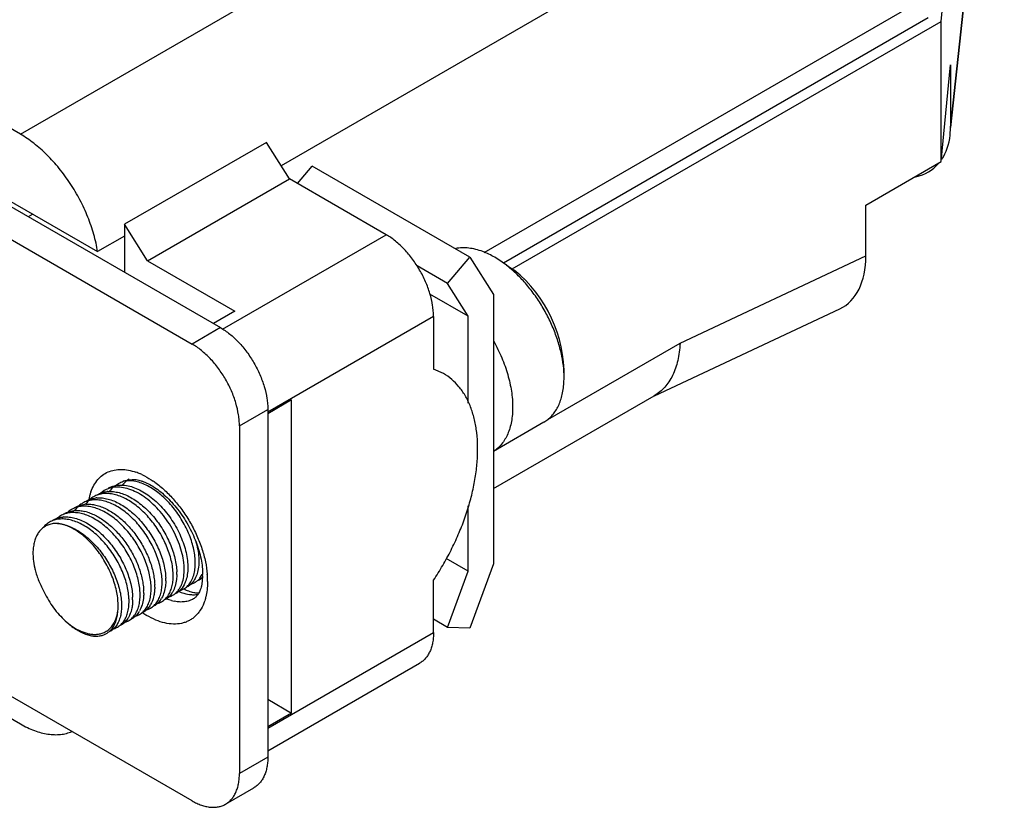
# Model space of a CAD drawing. Header units: inches. Extents: x 0 to 22, y 0 to 17.
# Tile 22 of 23: x 18.286 to 19.155, y 12.664 to 13.36. Entities that reach past the tile are written whole.
import ezdxf

# ---------------------------------------------------------------- set-up
doc = ezdxf.new("R2010")
doc.units = ezdxf.units.IN
doc.header["$LTSCALE"] = 1.21
doc.header["$MEASUREMENT"] = 0
doc.layers.get('0').update_dxf_attribs({"linetype": 'CONTINUOUS'})

msp = doc.modelspace()

# ---------------------------------------------------------------- linework, layer by layer
at = {"color": 7, "linetype": 'CONTINUOUS'}
for p, q in [((19.09904, 13.35824), (19.15472, 13.9369)), ((19.10727, 13.26449), (19.15472, 13.70918)), ((19.10764, 13.26445), (19.15438, 13.70253)), ((18.86843, 13.43402), (18.51633, 13.23073)), ((18.28615, 13.25855), (18.56871, 13.4217)), ((18.69552, 13.15418), (19.09904, 13.38717)), ((19.0875, 13.36122), (18.71259, 13.14475)), ((18.72033, 13.13957), (19.09904, 13.35824)), ((19.09904, 13.23448), (19.09904, 13.35824)), ((19.09904, 13.23448), (19.10727, 13.32)), ((19.10727, 13.32), (19.10727, 13.26449)), ((18.28615, 13.25855), (18.23743, 13.28668)), ((19.10694, 13.2577), (19.10727, 13.26449)), ((18.50329, 13.2514), (18.37802, 13.17907)), ((18.52362, 13.21918), (18.50329, 13.2514)), ((18.14097, 13.24465), (18.43773, 13.07331)), ((18.19006, 13.24525), (18.46279, 13.08778)), ((18.20021, 13.24389), (18.35434, 13.15489)), ((18.5308, 13.21503), (18.54375, 13.23049)), ((18.68295, 13.15012), (18.54375, 13.23049)), ((19.03245, 13.19604), (19.09904, 13.23448)), ((18.39834, 13.14685), (18.52362, 13.21918)), ((18.60908, 13.16983), (18.52362, 13.21918)), ((19.03245, 13.15109), (19.03245, 13.19604)), ((18.29701, 13.188), (18.29311, 13.18575)), ((18.39834, 13.14685), (18.37802, 13.17907)), ((18.37802, 13.17907), (18.37802, 13.13672)), ((18.37802, 13.16856), (18.35434, 13.15489)), ((18.46466, 13.08645), (18.60908, 13.16983)), ((18.86843, 13.07401), (19.03245, 13.15109)), ((18.39834, 13.14685), (18.47545, 13.10232)), ((18.66329, 13.12667), (18.63628, 13.14227)), ((18.66329, 13.12667), (18.68295, 13.15012)), ((18.68295, 13.15012), (18.70373, 13.11712)), ((18.71527, 13.14285), (18.72208, 13.13844)), ((18.68146, 13.09783), (18.66329, 13.12667)), ((18.68146, 13.09783), (18.64759, 13.11739)), ((18.70373, 13.11712), (18.70373, 12.87925)), ((18.47545, 13.10232), (18.45652, 13.09139)), ((18.84583, 13.02753), (19.00948, 13.10443)), ((18.65084, 13.09751), (18.50455, 13.01304)), ((18.65084, 13.09751), (18.65084, 13.05122)), ((18.68146, 13.0211), (18.68146, 13.09783)), ((18.46279, 13.08778), (18.43773, 13.07331)), ((18.7517, 13.00661), (18.86843, 13.07401)), ((18.65131, 13.05204), (18.65084, 13.05231)), ((18.65965, 13.04722), (18.65084, 13.05122)), ((18.76608, 13.04383), (18.76574, 13.0514)), ((18.76593, 13.03894), (18.76608, 13.04383)), ((18.52556, 13.02389), (18.50455, 13.01175)), ((18.52556, 12.74745), (18.52556, 13.02389)), ((18.70373, 12.94563), (18.84577, 13.02764)), ((18.47949, 13.00098), (18.50455, 13.01545)), ((18.50455, 13.01545), (18.50455, 12.70847)), ((18.74814, 13.00418), (18.70373, 12.97854)), ((18.47949, 13.00098), (18.47949, 12.694)), ((18.37701, 12.95215), (18.38144, 12.95334)), ((18.38144, 12.95335), (18.38467, 12.9538)), ((18.38798, 12.95185), (18.38444, 12.95241)), ((18.68146, 12.87282), (18.68146, 12.93027)), ((18.68146, 12.87282), (18.66213, 12.88398)), ((18.66329, 12.823), (18.68146, 12.87282)), ((18.70373, 12.87925), (18.68295, 12.82225)), ((18.44465, 12.86657), (18.44675, 12.86967)), ((18.44704, 12.86845), (18.4467, 12.86376)), ((18.65084, 12.81849), (18.65084, 12.86478)), ((18.42885, 12.8578), (18.42648, 12.85522)), ((18.43064, 12.86064), (18.42885, 12.8578)), ((18.43173, 12.86302), (18.43064, 12.86064)), ((18.4467, 12.86376), (18.44594, 12.85954)), ((18.41953, 12.8467), (18.41553, 12.84806)), ((18.45071, 12.85444), (18.44987, 12.85014)), ((18.43773, 12.6699), (18.15822, 12.83128)), ((18.66329, 12.823), (18.65084, 12.83019)), ((18.3258, 12.82887), (18.33049, 12.82505)), ((18.68295, 12.82225), (18.66329, 12.823)), ((18.50455, 12.73403), (18.65084, 12.81849)), ((18.50455, 12.71406), (18.63861, 12.79146)), ((18.23743, 12.76594), (18.28615, 12.73781)), ((18.50455, 12.75958), (18.52556, 12.74745)), ((18.52556, 12.74745), (18.50455, 12.73531)), ((18.50455, 12.70847), (18.47949, 12.694)), ((18.46726, 12.66697), (18.49232, 12.68144))]:
    msp.add_line(p, q, dxfattribs=at)
for centre, radius, start, end in [((18.64749, 13.05583), 0.1103, 48.02281, 52.08245), ((18.64805, 13.0464), 0.11811, 358.73653, 51.18993), ((18.82844, 13.05544), 0.03274, 296.6357, 298.74848), ((18.37085, 12.91033), 0.05272, 68.54717, 70.80618), ((18.39825, 12.93018), 0.02882, 124.00055, 139.45347), ((18.37007, 12.9083), 0.05489, 68.20868, 68.56401), ((18.36962, 12.90719), 0.05609, 66.73498, 68.20649), ((18.369, 12.90573), 0.05768, 66.39707, 66.74202), ((18.36852, 12.90463), 0.05888, 65.19418, 66.39544), ((18.35731, 12.88497), 0.08154, 54.31694, 55.59369), ((18.38936, 12.92835), 0.04345, 160.68095, 164.64842), ((18.3709, 12.92614), 0.02068, 110.17362, 132.17916), ((18.36516, 12.91863), 0.02451, 93.95778, 96.33231), ((18.37403, 12.92808), 0.02057, 111.10714, 120.01951), ((18.38595, 12.92686), 0.02681, 129.03987, 142.87217), ((18.39588, 12.92672), 0.05016, 166.54692, 169.74591), ((18.39229, 12.92755), 0.04648, 164.64354, 166.51144), ((18.36116, 12.92053), 0.02068, 120.0188, 130.66971), ((18.35545, 12.91285), 0.02467, 93.99029, 96.35362), ((18.34169, 12.90927), 0.02069, 120.01906, 130.66711), ((18.33596, 12.90161), 0.02465, 94.01004, 96.35698), ((18.35138, 12.91498), 0.02059, 120.02069, 130.69779), ((18.34566, 12.9076), 0.02429, 93.95591, 96.31544), ((18.33476, 12.89009), 0.03629, 72.91623, 76.78202), ((18.32533, 12.89987), 0.02065, 111.95529, 119.99711), ((18.3319, 12.90369), 0.02063, 120.01989, 130.69516), ((18.32619, 12.89635), 0.02429, 94.00271, 96.35934), ((18.36338, 12.8903), 0.06629, 192.91884, 194.23295), ((18.35869, 12.86274), 0.0526, 2.11148, 3.51714), ((18.36652, 12.86476), 0.04796, 359.45035, 2.10625), ((18.36904, 12.86857), 0.05199, 1.91352, 3.34203), ((18.37528, 12.87042), 0.04895, 359.39743, 2.01846), ((18.43504, 12.87869), 0.01638, 299.97927, 306.565), ((18.43463, 12.87921), 0.01705, 306.63234, 315.20391), ((18.44129, 12.88322), 0.01719, 286.52015, 289.23107), ((18.4341, 12.87975), 0.01781, 315.1823, 317.44809), ((18.42696, 12.88059), 0.0226, 331.10396, 334.00974), ((18.39309, 12.86975), 0.05396, 358.62108, 0.00248), ((18.37108, 12.86334), 0.0803, 3.49126, 4.71774), ((18.37526, 12.8636), 0.07612, 1.20946, 3.49232), ((18.37982, 12.86372), 0.07156, 0.00607, 1.18945), ((18.34949, 12.85731), 0.05206, 1.91382, 3.34069), ((18.35586, 12.85923), 0.04888, 359.31491, 1.94433), ((18.42199, 12.8715), 0.01669, 288.27558, 295.42565), ((18.42214, 12.87115), 0.0163, 295.46443, 300.02246), ((18.43161, 12.87743), 0.01702, 286.60496, 290.55605), ((18.43177, 12.87698), 0.01654, 290.56194, 300.00407), ((18.42345, 12.87489), 0.01899, 321.29485, 322.54092), ((18.3297, 12.84593), 0.05236, 2.04924, 3.46296), ((18.33714, 12.84786), 0.04811, 359.47987, 2.12587), ((18.33973, 12.85158), 0.05207, 2.02556, 3.4476), ((18.34717, 12.85351), 0.04782, 359.42367, 2.10637), ((18.3922, 12.85937), 0.02142, 327.57176, 330.37245), ((18.4319, 12.88944), 0.04451, 247.47806, 248.42401), ((18.40222, 12.86486), 0.02112, 326.25217, 330.39651), ((18.41542, 12.86763), 0.01662, 300.01535, 311.69529), ((18.4427, 12.89505), 0.04362, 247.6228, 250.25435), ((18.38293, 12.85348), 0.02089, 326.21101, 330.43796), ((18.42902, 12.88054), 0.03514, 254.34161, 258.63431), ((18.36294, 12.84254), 0.02146, 327.5332, 330.34289), ((18.3729, 12.84801), 0.02121, 326.26145, 330.4189), ((18.43613, 12.89827), 0.07518, 236.19114, 239.1688), ((18.36355, 12.83764), 0.01658, 288.80445, 299.94777), ((18.35385, 12.83192), 0.01648, 291.51629, 300.00279)]:
    msp.add_arc(centre, radius, start, end, dxfattribs=at)
for centre, major_axis, ratio, start_param, end_param in [((19.01388, 13.31342), (0.08104, -0.08249), 0.562534, 6.394003, 6.716743), ((19.01388, 13.31342), (0.08104, -0.08249), 0.562534, 5.970164, 6.319024), ((18.96286, 13.19127), (-0.049, 0.08561), 0.577321, -3.188378, -2.351931)]:
    msp.add_ellipse(centre, major_axis=major_axis, ratio=ratio, start_param=start_param, end_param=end_param, dxfattribs=at)
for points, knots in [([(18.35434, 13.15489), (18.35394, 13.15741), (18.35296, 13.16248), (18.35035, 13.17274), (18.34591, 13.18562), (18.33893, 13.20069), (18.33043, 13.21512), (18.32067, 13.22849), (18.30991, 13.24042), (18.30022, 13.24902), (18.29222, 13.25484), (18.28818, 13.25738), (18.28615, 13.25855)], [0, 0, 0, 0, 0.059785, 0.12137, 0.248594, 0.379313, 0.511112, 0.641405, 0.7677, 0.88785, 0.945053, 1, 1, 1, 1]), ([(18.65084, 13.09751), (18.65084, 13.09912), (18.65069, 13.10243), (18.64987, 13.10925), (18.64782, 13.11804), (18.64396, 13.12853), (18.63879, 13.13877), (18.63251, 13.14836), (18.62536, 13.15696), (18.61876, 13.16312), (18.61327, 13.16725), (18.61048, 13.16903), (18.60908, 13.16983)], [0, 0, 0, 0, 0.055815, 0.114208, 0.237372, 0.366991, 0.499994, 0.632997, 0.762619, 0.885787, 0.944182, 1, 1, 1, 1]), ([(18.6944, 13.1549), (18.69233, 13.15568), (18.68822, 13.15698), (18.68205, 13.15813), (18.67611, 13.15838), (18.67229, 13.15794), (18.67046, 13.15757)], [0, 0, 0, 0, 0.272084, 0.528466, 0.770225, 1, 1, 1, 1]), ([(18.71527, 13.14285), (18.71196, 13.14542), (18.70529, 13.14999), (18.698, 13.15354), (18.6944, 13.1549)], [0, 0, 0, 0, 0.521346, 1, 1, 1, 1]), ([(18.76574, 13.0514), (18.76542, 13.0552), (18.76427, 13.06297), (18.76131, 13.07462), (18.7571, 13.08637), (18.75175, 13.09796), (18.74537, 13.10914), (18.7381, 13.11966), (18.73011, 13.1293), (18.72427, 13.13513), (18.72126, 13.13783)], [0, 0, 0, 0, 0.115279, 0.236697, 0.362795, 0.491868, 0.622021, 0.751302, 0.877867, 1, 1, 1, 1]), ([(18.46279, 13.08778), (18.46419, 13.08697), (18.46698, 13.08519), (18.47247, 13.08107), (18.47906, 13.0749), (18.48622, 13.06631), (18.4925, 13.05671), (18.49767, 13.04648), (18.50153, 13.03598), (18.50358, 13.02719), (18.5044, 13.02037), (18.50455, 13.01706), (18.50455, 13.01545)], [0, 0, 0, 0, 0.055818, 0.114213, 0.237381, 0.367003, 0.500006, 0.633009, 0.762628, 0.885792, 0.944185, 1, 1, 1, 1]), ([(18.47949, 13.00098), (18.47949, 13.0026), (18.47935, 13.0059), (18.47852, 13.01272), (18.47648, 13.02152), (18.47262, 13.03201), (18.46745, 13.04225), (18.46117, 13.05184), (18.45401, 13.06043), (18.44742, 13.0666), (18.44192, 13.07072), (18.43913, 13.0725), (18.43773, 13.07331)], [0, 0, 0, 0, 0.055815, 0.114208, 0.237372, 0.366991, 0.499994, 0.632997, 0.762619, 0.885787, 0.944182, 1, 1, 1, 1]), ([(18.70399, 13.07582), (18.70663, 13.07108), (18.71132, 13.06143), (18.7166, 13.04659), (18.71938, 13.03418), (18.72051, 13.02457), (18.7207, 13.01991), (18.7207, 13.01763)], [0, 0, 0, 0, 0.266232, 0.525221, 0.771353, 0.888177, 1, 1, 1, 1]), ([(18.86843, 13.07401), (18.86833, 13.07138), (18.86791, 13.06625), (18.86623, 13.05662), (18.86324, 13.04771), (18.85886, 13.03999), (18.85507, 13.03505), (18.85072, 13.03087), (18.84745, 13.02861), (18.84576, 13.02764)], [0, 0, 0, 0, 0.146546, 0.286358, 0.544866, 0.664918, 0.779892, 0.891061, 1, 1, 1, 1]), ([(18.65084, 12.86478), (18.65368, 12.86902), (18.6591, 12.87769), (18.66642, 12.89114), (18.67286, 12.90491), (18.67835, 12.91886), (18.68284, 12.93283), (18.68627, 12.94667), (18.6886, 12.96023), (18.68982, 12.97336), (18.6899, 12.98592), (18.68884, 12.99778), (18.68666, 13.0088), (18.68336, 13.01886), (18.67898, 13.02787), (18.67355, 13.0357), (18.66713, 13.04226), (18.66222, 13.04574), (18.65965, 13.04722)], [0, 0, 0, 0, 0.076437, 0.152998, 0.229009, 0.303935, 0.377274, 0.448532, 0.517263, 0.583102, 0.645766, 0.705078, 0.760993, 0.813617, 0.863243, 0.910352, 0.955647, 1, 1, 1, 1]), ([(18.74814, 13.00418), (18.74944, 13.00493), (18.75193, 13.00664), (18.75526, 13.00978), (18.75819, 13.01347), (18.76068, 13.01769), (18.76273, 13.02239), (18.7643, 13.02755), (18.7654, 13.0331), (18.7658, 13.03696), (18.76593, 13.03894)], [0, 0, 0, 0, 0.110096, 0.221921, 0.337058, 0.456858, 0.582414, 0.714524, 0.853709, 1, 1, 1, 1]), ([(18.7207, 13.01763), (18.7207, 13.01544), (18.72053, 13.01117), (18.71972, 13.00497), (18.71836, 12.9992), (18.71646, 12.99392), (18.71404, 12.98916), (18.71111, 12.98497), (18.70771, 12.9814), (18.70513, 12.97945), (18.70378, 12.97859)], [0, 0, 0, 0, 0.147951, 0.288681, 0.421961, 0.548068, 0.66772, 0.781961, 0.892167, 1, 1, 1, 1]), ([(18.34836, 12.94273), (18.34907, 12.94475), (18.35076, 12.94858), (18.35424, 12.95361), (18.35852, 12.95763), (18.36352, 12.96052), (18.36912, 12.96224), (18.37522, 12.96274), (18.38168, 12.96206), (18.386, 12.96088), (18.38818, 12.96012)], [0, 0, 0, 0, 0.131344, 0.254314, 0.371724, 0.487143, 0.60449, 0.727385, 0.858616, 1, 1, 1, 1]), ([(18.36907, 12.94769), (18.37024, 12.94864), (18.37278, 12.95036), (18.37557, 12.95162), (18.37701, 12.95215)], [0, 0, 0, 0, 0.497073, 1, 1, 1, 1]), ([(18.38444, 12.95241), (18.3838, 12.95248), (18.38132, 12.95265), (18.37882, 12.95249), (18.37701, 12.95215)], [0, 0, 0, 0, 0.259645, 1, 1, 1, 1]), ([(18.38467, 12.9538), (18.3859, 12.95384), (18.38866, 12.95364), (18.39217, 12.95278), (18.39528, 12.95167), (18.39879, 12.95014), (18.40337, 12.94762), (18.40889, 12.94374), (18.41444, 12.93901), (18.41986, 12.93351), (18.42504, 12.92734), (18.42986, 12.92063), (18.43423, 12.9135), (18.43805, 12.90608), (18.44127, 12.89853), (18.44382, 12.89098), (18.44567, 12.88359), (18.44678, 12.87654), (18.44705, 12.87195), (18.44705, 12.86975)], [0, 0, 0, 0, 0.033046, 0.073297, 0.096251, 0.121013, 0.17546, 0.235715, 0.300847, 0.369883, 0.441827, 0.515659, 0.590365, 0.664922, 0.738312, 0.809521, 0.877526, 0.941333, 1, 1, 1, 1]), ([(18.43981, 12.87196), (18.44014, 12.87366), (18.44057, 12.87725), (18.44053, 12.88287), (18.43985, 12.88885), (18.43854, 12.89508), (18.43658, 12.90145), (18.43402, 12.90784), (18.4309, 12.91417), (18.42729, 12.92033), (18.42324, 12.92622), (18.41877, 12.9317), (18.41399, 12.9367), (18.40897, 12.94115), (18.40381, 12.94496), (18.39856, 12.94807), (18.3933, 12.95041), (18.38973, 12.95147), (18.38798, 12.95185)], [0, 0, 0, 0, 0.050668, 0.105399, 0.16406, 0.226219, 0.291291, 0.358659, 0.427627, 0.497434, 0.567272, 0.636375, 0.704014, 0.769469, 0.832139, 0.891592, 0.947567, 1, 1, 1, 1]), ([(18.39322, 12.95808), (18.39408, 12.95768), (18.39759, 12.95596), (18.40094, 12.95392), (18.40339, 12.95225)], [0, 0, 0, 0, 0.241011, 1, 1, 1, 1]), ([(18.40487, 12.9512), (18.40793, 12.94901), (18.41391, 12.94408), (18.42216, 12.93553), (18.42974, 12.92584), (18.43646, 12.91526), (18.44211, 12.9041), (18.44655, 12.89267), (18.44965, 12.88128), (18.45081, 12.87366), (18.45111, 12.86995)], [0, 0, 0, 0, 0.117383, 0.241445, 0.370145, 0.501153, 0.632005, 0.760229, 0.88354, 1, 1, 1, 1]), ([(18.354, 12.94027), (18.35527, 12.941), (18.35802, 12.94221), (18.36096, 12.94282), (18.36245, 12.94299)], [0, 0, 0, 0, 0.493135, 1, 1, 1, 1]), ([(18.36347, 12.94308), (18.36505, 12.94319), (18.36836, 12.94311), (18.37339, 12.94215), (18.37856, 12.94037), (18.38378, 12.93782), (18.38898, 12.93452), (18.39407, 12.93055), (18.399, 12.92599), (18.40367, 12.92088), (18.408, 12.91532), (18.41192, 12.90941), (18.41539, 12.90324), (18.41836, 12.89693), (18.42076, 12.89057), (18.42257, 12.88428), (18.42375, 12.87815), (18.42413, 12.87411), (18.42419, 12.87214)], [0, 0, 0, 0, 0.04715, 0.09747, 0.151304, 0.208688, 0.269484, 0.333392, 0.399936, 0.468456, 0.538253, 0.608596, 0.678708, 0.7478, 0.815111, 0.879989, 0.941828, 1, 1, 1, 1]), ([(18.42829, 12.86055), (18.42909, 12.8624), (18.43029, 12.8665), (18.43084, 12.87194), (18.43077, 12.87663), (18.43034, 12.88173), (18.42911, 12.88837), (18.42666, 12.89646), (18.42325, 12.90459), (18.41897, 12.91254), (18.41391, 12.92009), (18.40823, 12.92703), (18.40207, 12.9332), (18.39557, 12.9384), (18.38888, 12.94247), (18.38221, 12.94533), (18.37569, 12.9469), (18.36948, 12.94707), (18.36556, 12.94622), (18.36377, 12.94556)], [0, 0, 0, 0, 0.04895, 0.103272, 0.132486, 0.163008, 0.227663, 0.296462, 0.368292, 0.441891, 0.515927, 0.589062, 0.659998, 0.727655, 0.791186, 0.849928, 0.903783, 0.953428, 1, 1, 1, 1]), ([(18.36662, 12.94727), (18.36819, 12.94788), (18.37158, 12.94873), (18.37507, 12.94883), (18.37685, 12.94871)], [0, 0, 0, 0, 0.486757, 1, 1, 1, 1]), ([(18.37685, 12.94871), (18.38078, 12.94846), (18.38686, 12.94677), (18.39447, 12.94293), (18.40036, 12.93901), (18.40608, 12.93423), (18.41152, 12.9287), (18.41657, 12.92257), (18.42114, 12.91594), (18.42513, 12.90896), (18.42845, 12.90179), (18.43104, 12.89457), (18.43286, 12.88748), (18.43388, 12.88064), (18.43408, 12.87421), (18.43342, 12.86833), (18.43239, 12.86469), (18.43173, 12.86302)], [0, 0, 0, 0, 0.105188, 0.164224, 0.22719, 0.293551, 0.362617, 0.433545, 0.505352, 0.577017, 0.647525, 0.715885, 0.781193, 0.842649, 0.899733, 0.952179, 1, 1, 1, 1]), ([(18.34954, 12.93553), (18.34804, 12.93536), (18.3451, 12.93475), (18.34235, 12.93354), (18.34108, 12.93281)], [0, 0, 0, 0, 0.5074, 1, 1, 1, 1]), ([(18.34769, 12.93621), (18.34737, 12.93594), (18.3461, 12.93478), (18.34497, 12.93348), (18.34421, 12.93244)], [0, 0, 0, 0, 0.246473, 1, 1, 1, 1]), ([(18.34426, 12.93464), (18.34553, 12.93538), (18.34828, 12.93659), (18.35122, 12.9372), (18.35272, 12.93736)], [0, 0, 0, 0, 0.492647, 1, 1, 1, 1]), ([(18.41119, 12.86596), (18.41107, 12.86795), (18.4106, 12.87203), (18.40928, 12.87821), (18.40736, 12.88454), (18.40483, 12.8909), (18.40175, 12.89718), (18.39816, 12.90329), (18.39414, 12.90913), (18.38974, 12.9146), (18.38502, 12.91959), (18.38005, 12.92404), (18.37491, 12.92785), (18.3697, 12.93098), (18.36449, 12.93337), (18.35936, 12.93498), (18.35437, 12.93575), (18.3511, 12.9357), (18.34954, 12.93553)], [0, 0, 0, 0, 0.059182, 0.12194, 0.187611, 0.255551, 0.325089, 0.395477, 0.465926, 0.535652, 0.603926, 0.670086, 0.733541, 0.793788, 0.850464, 0.903545, 0.953266, 1, 1, 1, 1]), ([(18.3593, 12.94116), (18.35779, 12.941), (18.35485, 12.94038), (18.3521, 12.93917), (18.35082, 12.93843)], [0, 0, 0, 0, 0.506715, 1, 1, 1, 1]), ([(18.35373, 12.93746), (18.35532, 12.93757), (18.35863, 12.93748), (18.36366, 12.93653), (18.36882, 12.93474), (18.37404, 12.93218), (18.37924, 12.92889), (18.38435, 12.92493), (18.38927, 12.92036), (18.39393, 12.91525), (18.39825, 12.90968), (18.40218, 12.90378), (18.40566, 12.89762), (18.40863, 12.89131), (18.41102, 12.88495), (18.41281, 12.87864), (18.414, 12.87251), (18.41438, 12.86848), (18.41445, 12.86652)], [0, 0, 0, 0, 0.047235, 0.097556, 0.15131, 0.208663, 0.269511, 0.333457, 0.399989, 0.46849, 0.538283, 0.608623, 0.678726, 0.747808, 0.81514, 0.88005, 0.941876, 1, 1, 1, 1]), ([(18.42094, 12.8716), (18.42083, 12.87359), (18.42036, 12.87767), (18.41904, 12.88385), (18.41709, 12.89016), (18.41455, 12.89652), (18.41149, 12.90281), (18.40792, 12.90893), (18.40389, 12.91476), (18.39947, 12.92022), (18.39475, 12.92521), (18.38979, 12.92966), (18.38467, 12.93348), (18.37946, 12.93662), (18.37423, 12.93899), (18.36909, 12.94059), (18.36411, 12.94137), (18.36085, 12.94133), (18.3593, 12.94116)], [0, 0, 0, 0, 0.059251, 0.121997, 0.187619, 0.255551, 0.32512, 0.395525, 0.465985, 0.535739, 0.604034, 0.670181, 0.733582, 0.793818, 0.850615, 0.903806, 0.953426, 1, 1, 1, 1]), ([(18.32477, 12.92339), (18.32604, 12.92412), (18.32879, 12.92533), (18.33173, 12.92594), (18.33323, 12.92611)], [0, 0, 0, 0, 0.492629, 1, 1, 1, 1]), ([(18.33981, 12.92991), (18.33831, 12.92974), (18.33536, 12.92913), (18.33261, 12.92792), (18.33133, 12.92718)], [0, 0, 0, 0, 0.506695, 1, 1, 1, 1]), ([(18.33424, 12.9262), (18.33567, 12.9263), (18.33865, 12.92626), (18.34157, 12.92577), (18.34306, 12.92542)], [0, 0, 0, 0, 0.485807, 1, 1, 1, 1]), ([(18.33796, 12.93059), (18.33764, 12.93032), (18.33637, 12.92916), (18.33524, 12.92786), (18.33448, 12.92682)], [0, 0, 0, 0, 0.246165, 1, 1, 1, 1]), ([(18.33451, 12.92901), (18.33578, 12.92975), (18.33854, 12.93096), (18.34148, 12.93158), (18.34299, 12.93174)], [0, 0, 0, 0, 0.493197, 1, 1, 1, 1]), ([(18.40145, 12.86034), (18.40134, 12.86233), (18.40087, 12.86642), (18.39956, 12.8726), (18.3976, 12.87891), (18.39419, 12.88746), (18.38976, 12.89575), (18.3844, 12.90351), (18.37999, 12.90897), (18.37526, 12.91396), (18.3703, 12.9184), (18.36518, 12.92223), (18.35997, 12.92537), (18.35475, 12.92774), (18.3496, 12.92933), (18.34462, 12.93012), (18.34137, 12.93008), (18.33981, 12.92991)], [0, 0, 0, 0, 0.059258, 0.122012, 0.187638, 0.255575, 0.395463, 0.465929, 0.535688, 0.603992, 0.670149, 0.733553, 0.793787, 0.850588, 0.903788, 0.95342, 1, 1, 1, 1]), ([(18.34398, 12.93183), (18.34541, 12.93193), (18.34838, 12.93188), (18.35131, 12.93139), (18.35279, 12.93104)], [0, 0, 0, 0, 0.485392, 1, 1, 1, 1]), ([(18.35279, 12.93104), (18.35433, 12.93068), (18.35746, 12.92972), (18.36209, 12.92771), (18.36673, 12.9251), (18.37131, 12.92192), (18.37579, 12.91823), (18.38012, 12.91408), (18.38424, 12.90952), (18.3881, 12.90461), (18.39165, 12.89941), (18.39484, 12.89398), (18.39763, 12.88841), (18.40001, 12.88278), (18.40194, 12.87715), (18.40339, 12.87159), (18.40434, 12.86619), (18.40465, 12.86263), (18.40471, 12.86089)], [0, 0, 0, 0, 0.051481, 0.106068, 0.163656, 0.224061, 0.287, 0.352078, 0.418799, 0.486622, 0.554971, 0.623261, 0.690899, 0.757273, 0.821833, 0.88411, 0.943651, 1, 1, 1, 1]), ([(18.32032, 12.91865), (18.31882, 12.91849), (18.31587, 12.91787), (18.31311, 12.91666), (18.31184, 12.91592)], [0, 0, 0, 0, 0.507105, 1, 1, 1, 1]), ([(18.31761, 12.91902), (18.31854, 12.9194), (18.32048, 12.92002), (18.32248, 12.92038), (18.3235, 12.92049)], [0, 0, 0, 0, 0.494103, 1, 1, 1, 1]), ([(18.38196, 12.84909), (18.38184, 12.85108), (18.38137, 12.85516), (18.38005, 12.86133), (18.37811, 12.86765), (18.37558, 12.87401), (18.37251, 12.88029), (18.36894, 12.88641), (18.36491, 12.89224), (18.3605, 12.8977), (18.35578, 12.9027), (18.35082, 12.90714), (18.34569, 12.91096), (18.34048, 12.9141), (18.33527, 12.91648), (18.33013, 12.91808), (18.32514, 12.91887), (18.32188, 12.91883), (18.32032, 12.91865)], [0, 0, 0, 0, 0.0592, 0.121939, 0.187577, 0.255511, 0.325066, 0.395462, 0.465917, 0.535661, 0.603947, 0.6701, 0.733531, 0.793781, 0.850529, 0.903673, 0.953342, 1, 1, 1, 1]), ([(18.33007, 12.92428), (18.32856, 12.92411), (18.32561, 12.9235), (18.32286, 12.92229), (18.32158, 12.92155)], [0, 0, 0, 0, 0.507036, 1, 1, 1, 1]), ([(18.3245, 12.92058), (18.32608, 12.92069), (18.32938, 12.92061), (18.3344, 12.91964), (18.33956, 12.91786), (18.34479, 12.9153), (18.35, 12.91203), (18.35511, 12.90807), (18.36002, 12.90349), (18.36468, 12.89837), (18.369, 12.89281), (18.37294, 12.8869), (18.37642, 12.88075), (18.3794, 12.87444), (18.38178, 12.86807), (18.38357, 12.86176), (18.38476, 12.85564), (18.38515, 12.8516), (18.38522, 12.84964)], [0, 0, 0, 0, 0.04712, 0.097328, 0.151079, 0.208487, 0.269391, 0.333357, 0.399877, 0.468376, 0.538185, 0.608543, 0.67866, 0.747758, 0.815117, 0.880054, 0.941883, 1, 1, 1, 1]), ([(18.39171, 12.85471), (18.39159, 12.8567), (18.39112, 12.86078), (18.3898, 12.86696), (18.38786, 12.87328), (18.38533, 12.87963), (18.38225, 12.88592), (18.37868, 12.89203), (18.37465, 12.89787), (18.37025, 12.90333), (18.36552, 12.90832), (18.36056, 12.91277), (18.35543, 12.91659), (18.35023, 12.91972), (18.34501, 12.92211), (18.33987, 12.92371), (18.33488, 12.92449), (18.33163, 12.92445), (18.33007, 12.92428)], [0, 0, 0, 0, 0.059202, 0.12194, 0.187579, 0.255513, 0.325067, 0.395463, 0.465918, 0.535661, 0.603952, 0.67011, 0.733534, 0.793775, 0.85053, 0.903686, 0.953353, 1, 1, 1, 1]), ([(18.34542, 12.92478), (18.34693, 12.92432), (18.34997, 12.92318), (18.35445, 12.92095), (18.35892, 12.91819), (18.36333, 12.91492), (18.36762, 12.91117), (18.37317, 12.90558), (18.3782, 12.8993), (18.38265, 12.89255), (18.38567, 12.88727), (18.38832, 12.88188), (18.39055, 12.87642), (18.39235, 12.87096), (18.3937, 12.86559), (18.3946, 12.86038), (18.3949, 12.85694), (18.39496, 12.85527)], [0, 0, 0, 0, 0.052626, 0.108246, 0.166774, 0.227926, 0.291353, 0.356645, 0.490873, 0.558843, 0.62662, 0.693646, 0.759389, 0.823364, 0.885094, 0.944115, 1, 1, 1, 1]), ([(18.30498, 12.90999), (18.30406, 12.90916), (18.30235, 12.90724), (18.30032, 12.90385), (18.29878, 12.89994), (18.29812, 12.89713), (18.29787, 12.89566)], [0, 0, 0, 0, 0.228633, 0.469106, 0.7255, 1, 1, 1, 1]), ([(18.31128, 12.91374), (18.31012, 12.91333), (18.30788, 12.91229), (18.30589, 12.91082), (18.30498, 12.90999)], [0, 0, 0, 0, 0.499746, 1, 1, 1, 1]), ([(18.31184, 12.91592), (18.31069, 12.91526), (18.30849, 12.91369), (18.30663, 12.91172), (18.30579, 12.91066)], [0, 0, 0, 0, 0.494216, 1, 1, 1, 1]), ([(18.31901, 12.91491), (18.31767, 12.91495), (18.31504, 12.9148), (18.31248, 12.91417), (18.31128, 12.91374)], [0, 0, 0, 0, 0.510944, 1, 1, 1, 1]), ([(18.31901, 12.91491), (18.32242, 12.91462), (18.32765, 12.91323), (18.33427, 12.9101), (18.3394, 12.90697), (18.34446, 12.90317), (18.34936, 12.89877), (18.35402, 12.89383), (18.35836, 12.88844), (18.36232, 12.88267), (18.36585, 12.87664), (18.36891, 12.87044), (18.37144, 12.86418), (18.37339, 12.85794), (18.37474, 12.85184), (18.37545, 12.84595), (18.37552, 12.84212), (18.37544, 12.84027)], [0, 0, 0, 0, 0.102055, 0.158388, 0.218139, 0.28105, 0.346608, 0.414209, 0.483198, 0.552882, 0.622522, 0.691347, 0.758622, 0.823677, 0.885922, 0.944838, 1, 1, 1, 1]), ([(18.37222, 12.83755), (18.37241, 12.83942), (18.37254, 12.84333), (18.3721, 12.84934), (18.37103, 12.8556), (18.36934, 12.86201), (18.36706, 12.86846), (18.36423, 12.87485), (18.3609, 12.88108), (18.35713, 12.88704), (18.35296, 12.89264), (18.34848, 12.89778), (18.34375, 12.90238), (18.33885, 12.90637), (18.33386, 12.90967), (18.32886, 12.91225), (18.32392, 12.91404), (18.32061, 12.91473), (18.31901, 12.91491)], [0, 0, 0, 0, 0.055901, 0.115524, 0.178395, 0.244016, 0.311811, 0.38108, 0.451072, 0.521017, 0.59015, 0.657734, 0.723078, 0.78558, 0.844742, 0.900267, 0.952015, 1, 1, 1, 1]), ([(18.44084, 12.89966), (18.4416, 12.89714), (18.44282, 12.89219), (18.44375, 12.88488), (18.44373, 12.87808), (18.44305, 12.87379), (18.44252, 12.87181)], [0, 0, 0, 0, 0.279506, 0.541034, 0.781498, 1, 1, 1, 1]), ([(18.29787, 12.89566), (18.29773, 12.8949), (18.29727, 12.89169), (18.29719, 12.88842), (18.29731, 12.88595)], [0, 0, 0, 0, 0.238569, 1, 1, 1, 1]), ([(18.29731, 12.88595), (18.29735, 12.8851), (18.29759, 12.88158), (18.29817, 12.87809), (18.29877, 12.87548)], [0, 0, 0, 0, 0.240943, 1, 1, 1, 1]), ([(18.29913, 12.874), (18.29955, 12.87232), (18.30055, 12.86895), (18.30302, 12.86224), (18.30537, 12.85735), (18.30715, 12.85419)], [0, 0, 0, 0, 0.242671, 0.491714, 1, 1, 1, 1]), ([(18.41035, 12.85403), (18.41074, 12.8557), (18.41126, 12.85925), (18.41133, 12.86282), (18.41126, 12.86468)], [0, 0, 0, 0, 0.4809, 1, 1, 1, 1]), ([(18.41448, 12.8643), (18.41447, 12.86282), (18.41416, 12.8575), (18.41273, 12.85214), (18.41082, 12.84878)], [0, 0, 0, 0, 0.276254, 1, 1, 1, 1]), ([(18.42014, 12.85992), (18.42051, 12.86156), (18.421, 12.86501), (18.42106, 12.8685), (18.421, 12.8703)], [0, 0, 0, 0, 0.48098, 1, 1, 1, 1]), ([(18.42422, 12.86991), (18.42421, 12.86843), (18.424, 12.86492), (18.42298, 12.85965), (18.42149, 12.85603), (18.42058, 12.85443)], [0, 0, 0, 0, 0.275284, 0.655927, 1, 1, 1, 1]), ([(18.43595, 12.86234), (18.43689, 12.86371), (18.4385, 12.86682), (18.43945, 12.87018), (18.43981, 12.87196)], [0, 0, 0, 0, 0.477522, 1, 1, 1, 1]), ([(18.44252, 12.87181), (18.44211, 12.87023), (18.44106, 12.86726), (18.43944, 12.86454), (18.43852, 12.86334)], [0, 0, 0, 0, 0.519992, 1, 1, 1, 1]), ([(18.44005, 12.86266), (18.44091, 12.86316), (18.44257, 12.86433), (18.444, 12.86579), (18.44465, 12.86657)], [0, 0, 0, 0, 0.49485, 1, 1, 1, 1]), ([(18.4006, 12.8484), (18.40098, 12.85007), (18.40151, 12.85362), (18.40158, 12.8572), (18.40151, 12.85905)], [0, 0, 0, 0, 0.480406, 1, 1, 1, 1]), ([(18.40473, 12.85865), (18.40471, 12.85718), (18.40454, 12.85432), (18.40366, 12.84904), (18.40233, 12.84534), (18.4011, 12.84317)], [0, 0, 0, 0, 0.275826, 0.534385, 1, 1, 1, 1]), ([(18.41686, 12.85169), (18.41763, 12.85289), (18.41896, 12.85556), (18.41981, 12.85842), (18.42014, 12.85992)], [0, 0, 0, 0, 0.48069, 1, 1, 1, 1]), ([(18.42056, 12.85141), (18.4214, 12.85189), (18.42301, 12.85302), (18.42512, 12.85515), (18.42692, 12.85767), (18.42787, 12.85956), (18.42829, 12.86055)], [0, 0, 0, 0, 0.238813, 0.481904, 0.734222, 1, 1, 1, 1]), ([(18.4303, 12.85703), (18.43141, 12.85767), (18.43351, 12.85924), (18.4352, 12.86125), (18.43595, 12.86234)], [0, 0, 0, 0, 0.491003, 1, 1, 1, 1]), ([(18.43614, 12.85451), (18.4357, 12.85465), (18.43384, 12.85528), (18.43203, 12.85606), (18.43068, 12.85671)], [0, 0, 0, 0, 0.234668, 1, 1, 1, 1]), ([(18.43827, 12.86302), (18.4376, 12.86218), (18.43612, 12.86063), (18.43438, 12.85939), (18.43348, 12.85887)], [0, 0, 0, 0, 0.506304, 1, 1, 1, 1]), ([(18.44594, 12.85954), (18.44558, 12.85808), (18.44492, 12.85601), (18.44375, 12.85354), (18.44261, 12.85164), (18.44135, 12.85009), (18.43997, 12.84894), (18.43928, 12.8485), (18.43894, 12.8483)], [0, 0, 0, 0, 0.333029, 0.47614, 0.604061, 0.819818, 0.913214, 1, 1, 1, 1]), ([(18.45138, 12.86373), (18.45138, 12.86293), (18.45132, 12.85982), (18.45105, 12.85672), (18.45071, 12.85444)], [0, 0, 0, 0, 0.257701, 1, 1, 1, 1]), ([(18.30715, 12.85419), (18.30831, 12.85176), (18.31086, 12.84701), (18.3153, 12.84033), (18.32027, 12.83423), (18.32392, 12.83056), (18.3258, 12.82887)], [0, 0, 0, 0, 0.255411, 0.510345, 0.759812, 1, 1, 1, 1]), ([(18.38111, 12.83715), (18.38149, 12.83882), (18.38202, 12.84237), (18.38209, 12.84595), (18.38203, 12.8478)], [0, 0, 0, 0, 0.480812, 1, 1, 1, 1]), ([(18.38525, 12.84742), (18.38524, 12.84595), (18.38507, 12.84309), (18.38418, 12.8378), (18.38283, 12.83409), (18.38159, 12.83192)], [0, 0, 0, 0, 0.275152, 0.533476, 1, 1, 1, 1]), ([(18.39091, 12.84305), (18.39128, 12.84468), (18.39177, 12.84814), (18.39183, 12.85162), (18.39177, 12.85342)], [0, 0, 0, 0, 0.481344, 1, 1, 1, 1]), ([(18.39499, 12.85303), (18.39498, 12.85156), (18.39467, 12.84624), (18.39325, 12.8409), (18.39134, 12.83754)], [0, 0, 0, 0, 0.276215, 1, 1, 1, 1]), ([(18.39711, 12.84003), (18.39793, 12.84124), (18.39934, 12.84395), (18.40024, 12.84686), (18.4006, 12.8484)], [0, 0, 0, 0, 0.480349, 1, 1, 1, 1]), ([(18.41028, 12.84789), (18.40951, 12.84667), (18.40816, 12.84497), (18.40601, 12.84311), (18.40485, 12.84234), (18.40425, 12.84199)], [0, 0, 0, 0, 0.509697, 0.756021, 1, 1, 1, 1]), ([(18.40684, 12.84565), (18.40765, 12.84686), (18.40908, 12.84957), (18.40999, 12.85249), (18.41035, 12.85403)], [0, 0, 0, 0, 0.479957, 1, 1, 1, 1]), ([(18.41081, 12.84578), (18.41201, 12.84647), (18.4143, 12.84822), (18.41609, 12.85046), (18.41686, 12.85169)], [0, 0, 0, 0, 0.489657, 1, 1, 1, 1]), ([(18.41978, 12.85313), (18.41902, 12.85199), (18.41729, 12.8499), (18.41513, 12.84827), (18.41399, 12.84761)], [0, 0, 0, 0, 0.509559, 1, 1, 1, 1]), ([(18.41656, 12.84975), (18.41691, 12.84984), (18.41829, 12.85027), (18.41962, 12.85087), (18.42056, 12.85141)], [0, 0, 0, 0, 0.252642, 1, 1, 1, 1]), ([(18.43894, 12.8483), (18.43776, 12.84762), (18.43522, 12.84648), (18.43108, 12.84555), (18.42663, 12.84539), (18.42362, 12.84578), (18.42209, 12.84609)], [0, 0, 0, 0, 0.23538, 0.477057, 0.730533, 1, 1, 1, 1]), ([(18.42797, 12.85399), (18.42875, 12.85371), (18.43178, 12.85273), (18.43495, 12.85212), (18.43729, 12.85197)], [0, 0, 0, 0, 0.262844, 1, 1, 1, 1]), ([(18.44357, 12.85321), (18.44242, 12.85322), (18.4399, 12.85347), (18.43744, 12.85409), (18.43614, 12.85451)], [0, 0, 0, 0, 0.456559, 1, 1, 1, 1]), ([(18.43729, 12.85197), (18.4378, 12.85194), (18.43979, 12.85187), (18.44179, 12.85202), (18.44324, 12.85227)], [0, 0, 0, 0, 0.257451, 1, 1, 1, 1]), ([(18.44987, 12.85014), (18.44975, 12.84964), (18.44925, 12.8477), (18.44863, 12.8458), (18.44808, 12.84441)], [0, 0, 0, 0, 0.256448, 1, 1, 1, 1]), ([(18.37544, 12.84027), (18.37536, 12.83856), (18.37504, 12.83527), (18.37425, 12.83205), (18.37375, 12.83055)], [0, 0, 0, 0, 0.520222, 1, 1, 1, 1]), ([(18.38762, 12.83481), (18.38839, 12.83601), (18.38972, 12.83869), (18.39058, 12.84155), (18.39091, 12.84305)], [0, 0, 0, 0, 0.480458, 1, 1, 1, 1]), ([(18.39132, 12.83452), (18.39246, 12.83518), (18.39462, 12.83681), (18.39635, 12.8389), (18.39711, 12.84003)], [0, 0, 0, 0, 0.490645, 1, 1, 1, 1]), ([(18.40029, 12.84186), (18.39953, 12.84073), (18.3978, 12.83865), (18.39564, 12.83702), (18.3945, 12.83636)], [0, 0, 0, 0, 0.509184, 1, 1, 1, 1]), ([(18.39754, 12.83863), (18.39785, 12.83873), (18.39907, 12.83913), (18.40025, 12.83968), (18.40108, 12.84016)], [0, 0, 0, 0, 0.252496, 1, 1, 1, 1]), ([(18.44808, 12.84441), (18.44718, 12.84212), (18.44551, 12.83884), (18.44263, 12.83503), (18.44024, 12.83257), (18.43759, 12.83047), (18.43471, 12.82877), (18.43161, 12.82745), (18.42716, 12.82621), (18.42107, 12.82573), (18.41339, 12.82681), (18.40541, 12.82947), (18.40021, 12.83215), (18.3976, 12.83371)], [0, 0, 0, 0, 0.123428, 0.181903, 0.23879, 0.294658, 0.350138, 0.405888, 0.462545, 0.580669, 0.708434, 0.847985, 1, 1, 1, 1]), ([(18.40108, 12.84016), (18.40221, 12.84081), (18.40437, 12.84244), (18.40608, 12.84452), (18.40684, 12.84565)], [0, 0, 0, 0, 0.49074, 1, 1, 1, 1]), ([(18.40696, 12.84416), (18.40763, 12.84435), (18.40895, 12.84481), (18.4102, 12.84543), (18.41081, 12.84578)], [0, 0, 0, 0, 0.502409, 1, 1, 1, 1]), ([(18.36943, 12.82817), (18.36977, 12.82887), (18.37107, 12.83187), (18.37186, 12.83508), (18.37222, 12.83755)], [0, 0, 0, 0, 0.236987, 1, 1, 1, 1]), ([(18.37375, 12.83055), (18.37328, 12.82917), (18.37217, 12.82656), (18.37057, 12.82421), (18.36968, 12.82317)], [0, 0, 0, 0, 0.517083, 1, 1, 1, 1]), ([(18.37033, 12.82805), (18.37087, 12.82951), (18.37172, 12.83265), (18.37212, 12.83587), (18.37222, 12.83755)], [0, 0, 0, 0, 0.480459, 1, 1, 1, 1]), ([(18.38105, 12.83102), (18.38027, 12.82979), (18.37849, 12.82755), (18.37621, 12.8258), (18.375, 12.8251)], [0, 0, 0, 0, 0.511041, 1, 1, 1, 1]), ([(18.37762, 12.82878), (18.37843, 12.82999), (18.37984, 12.8327), (18.38075, 12.83561), (18.38111, 12.83715)], [0, 0, 0, 0, 0.480042, 1, 1, 1, 1]), ([(18.38158, 12.8289), (18.38278, 12.82959), (18.38506, 12.83134), (18.38685, 12.83359), (18.38762, 12.83481)], [0, 0, 0, 0, 0.489677, 1, 1, 1, 1]), ([(18.39053, 12.83623), (18.38978, 12.8351), (18.38806, 12.83302), (18.3859, 12.8314), (18.38477, 12.83074)], [0, 0, 0, 0, 0.50915, 1, 1, 1, 1]), ([(18.38779, 12.833), (18.3881, 12.8331), (18.38932, 12.8335), (18.39049, 12.83404), (18.39132, 12.83452)], [0, 0, 0, 0, 0.251978, 1, 1, 1, 1]), ([(18.32754, 12.82731), (18.33021, 12.82492), (18.33438, 12.82171), (18.34031, 12.81846), (18.34457, 12.81673), (18.34871, 12.81565), (18.35268, 12.81523), (18.35644, 12.81551), (18.35879, 12.81615), (18.35989, 12.81659)], [0, 0, 0, 0, 0.300831, 0.438342, 0.566595, 0.685745, 0.796618, 0.900671, 1, 1, 1, 1]), ([(18.33049, 12.82505), (18.33274, 12.82339), (18.33623, 12.8212), (18.34108, 12.81901), (18.34458, 12.81783), (18.348, 12.81709), (18.3513, 12.81679), (18.35446, 12.81695), (18.35648, 12.81735), (18.35745, 12.81763)], [0, 0, 0, 0, 0.290191, 0.424828, 0.552285, 0.672802, 0.786902, 0.895542, 1, 1, 1, 1]), ([(18.35745, 12.81763), (18.3587, 12.81799), (18.36113, 12.81897), (18.36328, 12.82047), (18.36426, 12.82131)], [0, 0, 0, 0, 0.501066, 1, 1, 1, 1]), ([(18.36209, 12.81765), (18.36283, 12.81808), (18.36427, 12.81907), (18.36554, 12.82027), (18.36612, 12.82091)], [0, 0, 0, 0, 0.495918, 1, 1, 1, 1]), ([(18.36426, 12.82131), (18.36532, 12.82222), (18.36729, 12.82436), (18.36878, 12.82684), (18.36943, 12.82817)], [0, 0, 0, 0, 0.486401, 1, 1, 1, 1]), ([(18.36968, 12.82317), (18.36905, 12.82243), (18.36767, 12.82107), (18.36608, 12.81995), (18.36526, 12.81948)], [0, 0, 0, 0, 0.505031, 1, 1, 1, 1]), ([(18.36612, 12.82091), (18.36703, 12.8219), (18.36867, 12.82417), (18.36984, 12.82671), (18.37033, 12.82805)], [0, 0, 0, 0, 0.482954, 1, 1, 1, 1]), ([(18.37183, 12.82327), (18.37297, 12.82393), (18.37513, 12.82556), (18.37686, 12.82765), (18.37762, 12.82878)], [0, 0, 0, 0, 0.490716, 1, 1, 1, 1]), ([(18.37771, 12.82728), (18.37805, 12.82737), (18.37938, 12.82779), (18.38067, 12.82838), (18.38158, 12.8289)], [0, 0, 0, 0, 0.25265, 1, 1, 1, 1]), ([(18.65084, 12.81849), (18.65084, 12.81696), (18.65071, 12.81396), (18.65012, 12.80962), (18.64914, 12.80558), (18.64776, 12.80191), (18.64601, 12.79861), (18.6439, 12.79574), (18.64144, 12.79332), (18.63958, 12.79202), (18.63861, 12.79146)], [0, 0, 0, 0, 0.148479, 0.289471, 0.42275, 0.548657, 0.667995, 0.781932, 0.891987, 1, 1, 1, 1]), ([(18.28615, 12.73781), (18.28817, 12.73665), (18.2922, 12.73452), (18.29834, 12.73191), (18.30439, 12.72998), (18.31031, 12.72875), (18.31603, 12.72823), (18.32153, 12.72842), (18.32676, 12.72933), (18.33006, 12.73043), (18.33164, 12.73109)], [0, 0, 0, 0, 0.146742, 0.286827, 0.420022, 0.546475, 0.666745, 0.78165, 0.89229, 1, 1, 1, 1]), ([(18.50455, 12.70847), (18.50455, 12.70693), (18.50442, 12.70393), (18.50383, 12.69959), (18.50285, 12.69556), (18.50147, 12.69188), (18.49972, 12.68859), (18.49761, 12.68572), (18.49515, 12.68329), (18.49329, 12.682), (18.49232, 12.68144)], [0, 0, 0, 0, 0.148479, 0.289471, 0.42275, 0.548657, 0.667995, 0.781932, 0.891987, 1, 1, 1, 1]), ([(18.46726, 12.66697), (18.46823, 12.66753), (18.47009, 12.66883), (18.47255, 12.67125), (18.47467, 12.67412), (18.47642, 12.67741), (18.47779, 12.68109), (18.47878, 12.68512), (18.47937, 12.68947), (18.47949, 12.69246), (18.47949, 12.694)], [0, 0, 0, 0, 0.108013, 0.218068, 0.332005, 0.451343, 0.57725, 0.710529, 0.851521, 1, 1, 1, 1]), ([(18.43773, 12.6699), (18.43907, 12.66913), (18.44172, 12.66774), (18.44578, 12.66607), (18.44977, 12.66491), (18.45364, 12.66426), (18.45737, 12.66413), (18.46091, 12.66453), (18.46424, 12.66545), (18.46629, 12.66641), (18.46726, 12.66697)], [0, 0, 0, 0, 0.148483, 0.289477, 0.422757, 0.548664, 0.668001, 0.781937, 0.89199, 1, 1, 1, 1])]:
    msp.add_open_spline(points, degree=3, knots=knots, dxfattribs=at)

doc.saveas('drawing.dxf')
